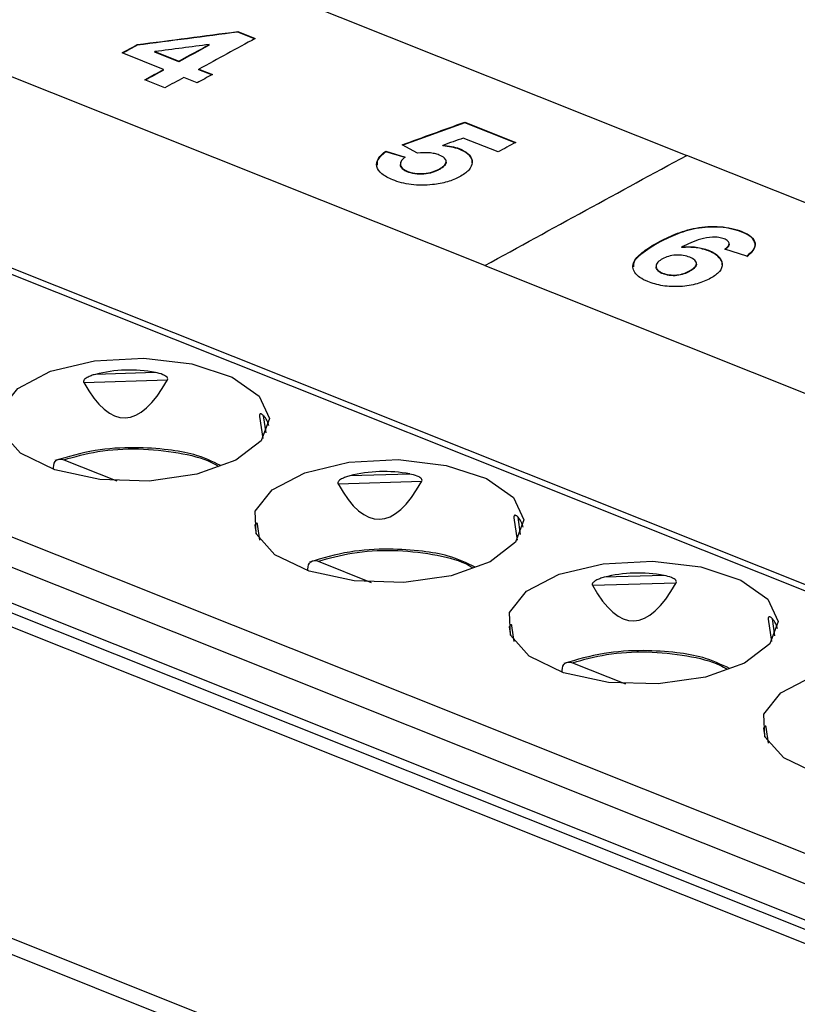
# Model space of a CAD drawing. Header units: millimetres. Extents: x -0.39 to 0.76, y -0.29 to 0.59.
# Tile 71 of 137: x 0.6231 to 0.6346, y -0.0832 to -0.0687. Entities that reach past the tile are written whole.
import ezdxf

# ---------------------------------------------------------------- set-up
doc = ezdxf.new("R2010")
doc.units = ezdxf.units.MM

msp = doc.modelspace()

# ---------------------------------------------------------------- linework, layer by layer
at = {"color": 7, "linetype": 'Continuous', "lineweight": 25}
for p, q in [((0.600626, -0.057783), (0.632981, -0.070686)), ((0.629995, -0.072316), (0.610872, -0.06469)), ((0.657497, -0.086114), (0.60961, -0.067016)), ((0.626341, -0.068855), (0.626598, -0.068958)), ((0.626341, -0.068864), (0.626341, -0.068855)), ((0.626589, -0.068963), (0.626341, -0.068864)), ((0.624853, -0.069058), (0.624853, -0.069049)), ((0.625919, -0.069056), (0.625919, -0.069047)), ((0.625243, -0.069417), (0.624628, -0.069172)), ((0.625115, -0.069152), (0.625468, -0.069293)), ((0.625115, -0.069161), (0.625115, -0.069152)), ((0.625468, -0.069302), (0.625115, -0.069161)), ((0.625468, -0.069302), (0.625468, -0.069293)), ((0.625243, -0.069426), (0.625243, -0.069417)), ((0.625766, -0.069412), (0.625964, -0.069491)), ((0.625766, -0.069421), (0.625766, -0.069412)), ((0.625954, -0.069496), (0.625766, -0.069421)), ((0.625263, -0.069688), (0.624965, -0.069569)), ((0.625738, -0.069614), (0.62554, -0.069535)), ((0.605099, -0.070313), (0.652252, -0.089119)), ((0.629698, -0.070203), (0.62878, -0.070536)), ((0.629698, -0.070194), (0.630451, -0.070494)), ((0.629698, -0.070203), (0.629698, -0.070194)), ((0.630441, -0.070499), (0.629698, -0.070203)), ((0.630191, -0.070636), (0.629676, -0.070431)), ((0.628998, -0.070652), (0.62877, -0.070531)), ((0.629374, -0.070547), (0.629374, -0.070538)), ((0.629615, -0.070595), (0.629615, -0.070586)), ((0.605333, -0.070613), (0.652039, -0.089241)), ((0.628531, -0.070624), (0.628818, -0.070711)), ((0.628531, -0.070633), (0.628531, -0.070624)), ((0.628818, -0.07072), (0.628531, -0.070633)), ((0.665336, -0.08359), (0.632981, -0.070686)), ((0.628745, -0.070813), (0.628745, -0.070822)), ((0.629318, -0.070897), (0.629318, -0.070888)), ((0.629422, -0.070789), (0.629422, -0.07078)), ((0.628845, -0.070928), (0.628845, -0.070919)), ((0.633797, -0.071821), (0.633797, -0.071812)), ((0.632555, -0.071982), (0.632555, -0.071973)), ((0.632908, -0.072049), (0.632908, -0.07204)), ((0.633607, -0.071999), (0.633607, -0.07199)), ((0.633301, -0.072098), (0.633301, -0.072089)), ((0.633868, -0.072174), (0.633542, -0.072071)), ((0.629995, -0.072316), (0.660458, -0.084465)), ((0.632527, -0.072323), (0.632527, -0.072332)), ((0.633124, -0.072296), (0.633124, -0.072287)), ((0.632624, -0.072435), (0.632624, -0.072426)), ((0.633021, -0.072402), (0.633021, -0.072393)), ((0.625121, -0.073897), (0.624234, -0.073924)), ((0.624061, -0.074042), (0.625301, -0.074004)), ((0.626662, -0.074545), (0.62671, -0.074874)), ((0.650422, -0.093442), (0.60446, -0.075112)), ((0.604723, -0.074974), (0.650464, -0.093216)), ((0.623767, -0.075187), (0.624551, -0.075499)), ((0.623614, -0.075327), (0.623614, -0.075303)), ((0.628883, -0.075398), (0.627997, -0.075425)), ((0.627823, -0.075543), (0.629063, -0.075505)), ((0.630425, -0.076046), (0.630473, -0.076374)), ((0.626666, -0.076376), (0.626631, -0.07614)), ((0.627529, -0.076687), (0.628313, -0.077)), ((0.627376, -0.076828), (0.627376, -0.076804)), ((0.631586, -0.077043), (0.632825, -0.077005)), ((0.632646, -0.076898), (0.631759, -0.076925)), ((0.634187, -0.077546), (0.634235, -0.077874)), ((0.630428, -0.077876), (0.630394, -0.07764)), ((0.631138, -0.078328), (0.631138, -0.078304)), ((0.631292, -0.078187), (0.632076, -0.0785)), ((0.63419, -0.079377), (0.634156, -0.07914))]:
    msp.add_line(p, q, dxfattribs=at)
at = {"color": 9, "linetype": 'Continuous', "lineweight": 25}
for p, q in [((0.657401, -0.086169), (0.609425, -0.067035)), ((0.605209, -0.069234), (0.653409, -0.088456)), ((0.605012, -0.069604), (0.652947, -0.088721)), ((0.652397, -0.089035), (0.605012, -0.070138)), ((0.62676, -0.07479), (0.626723, -0.074536)), ((0.630522, -0.07629), (0.630485, -0.076036)), ((0.626594, -0.076156), (0.626613, -0.076286)), ((0.634285, -0.07779), (0.634248, -0.077537)), ((0.630356, -0.077657), (0.630375, -0.077786)), ((0.634118, -0.079157), (0.634137, -0.079286))]:
    msp.add_line(p, q, dxfattribs=at)
at = {"color": 7, "linetype": 'Continuous', "lineweight": 25, "flags": 128}
for points in [[(0.626312, -0.075195), (0.625734, -0.075402), (0.625032, -0.075501), (0.624298, -0.075477), (0.623634, -0.075334), (0.623128, -0.075091), (0.622849, -0.074781), (0.622834, -0.074446), (0.623086, -0.074131), (0.62357, -0.073878), (0.624221, -0.073723), (0.624951, -0.073685), (0.625662, -0.07377), (0.626257, -0.073966), (0.626657, -0.074247), (0.626807, -0.074575), (0.626686, -0.074906), (0.626312, -0.075195)], [(0.630074, -0.076695), (0.629497, -0.076903), (0.628794, -0.077001), (0.628061, -0.076977), (0.627396, -0.076834), (0.62689, -0.076591), (0.626611, -0.076281), (0.626596, -0.075946), (0.626848, -0.075631), (0.627332, -0.075379), (0.627983, -0.075223), (0.628713, -0.075185), (0.629424, -0.07527), (0.63002, -0.075466), (0.630419, -0.075747), (0.630569, -0.076076), (0.630448, -0.076406), (0.630074, -0.076695)], [(0.633836, -0.078195), (0.633259, -0.078403), (0.632556, -0.078502), (0.631823, -0.078478), (0.631158, -0.078335), (0.630652, -0.078092), (0.630373, -0.077782), (0.630358, -0.077447), (0.63061, -0.077132), (0.631094, -0.076879), (0.631745, -0.076723), (0.632476, -0.076685), (0.633187, -0.07677), (0.633782, -0.076967), (0.634181, -0.077248), (0.634331, -0.077576), (0.63421, -0.077907), (0.633836, -0.078195)], [(0.637598, -0.079696), (0.637021, -0.079903), (0.636318, -0.080002), (0.635585, -0.079978), (0.634921, -0.079835), (0.634415, -0.079592), (0.634135, -0.079282), (0.634121, -0.078947), (0.634372, -0.078632), (0.634856, -0.07838), (0.635508, -0.078224), (0.636238, -0.078186), (0.636949, -0.078271), (0.637544, -0.078467), (0.637944, -0.078748), (0.638093, -0.079076), (0.637973, -0.079407), (0.637598, -0.079696)]]:
    msp.add_lwpolyline(points, dxfattribs=at)
at = {"color": 7, "linetype": 'Continuous', "lineweight": 25}
for centre, major_axis, ratio, start_param, end_param in [((0.624808, -0.0758), (0.001839, -0.000825), 0.954224, 1.817703, 2.265853), ((0.624801, -0.063568), (0.000142, 0.010999), 0.181331, 2.833713, 3.465306), ((0.624808, -0.0758), (0.001947, 0.001222), 0.370891, 6.152858, 6.345037), ((0.62857, -0.0773), (0.001839, -0.000825), 0.954224, 1.817703, 2.265853), ((0.628563, -0.065068), (0.000142, 0.010999), 0.181331, 2.833713, 3.465306), ((0.62857, -0.0773), (0.001947, 0.001222), 0.370891, 6.152858, 6.345037), ((0.632332, -0.078801), (0.001839, -0.000825), 0.954224, 1.817703, 2.265853), ((0.632325, -0.066569), (0.000142, 0.010999), 0.181331, 2.833713, 3.465306), ((0.632332, -0.078801), (0.001947, 0.001222), 0.370891, 6.152858, 6.345037)]:
    msp.add_ellipse(centre, major_axis=major_axis, ratio=ratio, start_param=start_param, end_param=end_param, dxfattribs=at)
for points in [[(0.624853, -0.069049), (0.625349, -0.068984), (0.625845, -0.068919), (0.626341, -0.068855)], [(0.626341, -0.068864), (0.625845, -0.068928), (0.625349, -0.068993), (0.624853, -0.069058)], [(0.626598, -0.068958), (0.626321, -0.069109), (0.626043, -0.06926), (0.625766, -0.069412)], [(0.624628, -0.069172), (0.624703, -0.069131), (0.624778, -0.06909), (0.624853, -0.069049)], [(0.624853, -0.069058), (0.624781, -0.069097), (0.62471, -0.069136), (0.624638, -0.069176)], [(0.625919, -0.069047), (0.625651, -0.069082), (0.625383, -0.069117), (0.625115, -0.069152)], [(0.625468, -0.069293), (0.625619, -0.069211), (0.625769, -0.069129), (0.625919, -0.069047)], [(0.625919, -0.069056), (0.625769, -0.069138), (0.625619, -0.06922), (0.625468, -0.069302)], [(0.624965, -0.069569), (0.625058, -0.069518), (0.62515, -0.069467), (0.625243, -0.069417)], [(0.625243, -0.069426), (0.625153, -0.069475), (0.625064, -0.069524), (0.624975, -0.069573)], [(0.62554, -0.069535), (0.625448, -0.069586), (0.625355, -0.069637), (0.625263, -0.069688)], [(0.625964, -0.069491), (0.625889, -0.069532), (0.625814, -0.069573), (0.625738, -0.069614)], [(0.62877, -0.070531), (0.62908, -0.070418), (0.629389, -0.070306), (0.629698, -0.070194)], [(0.629676, -0.070431), (0.629575, -0.070466), (0.629474, -0.070502), (0.629374, -0.070538)], [(0.630451, -0.070494), (0.630364, -0.070541), (0.630277, -0.070589), (0.630191, -0.070636)], [(0.629995, -0.072316), (0.63099, -0.071768), (0.631986, -0.071224), (0.632981, -0.070686)]]:
    msp.add_open_spline(points, degree=3, dxfattribs=at)
for points, knots in [([(0.629374, -0.070538), (0.629418, -0.070542), (0.629461, -0.070546), (0.629543, -0.070562), (0.62958, -0.070574), (0.629615, -0.070586)], [0, 0, 0, 0, 0.5, 0.5, 1, 1, 1, 1]), ([(0.629615, -0.070595), (0.62958, -0.070583), (0.629543, -0.070571), (0.629461, -0.070555), (0.629417, -0.070551), (0.629374, -0.070547)], [0, 0, 0, 0, 0.5, 0.5, 1, 1, 1, 1]), ([(0.629615, -0.070586), (0.629646, -0.070599), (0.629675, -0.070613), (0.629724, -0.070643), (0.629746, -0.07066), (0.629795, -0.070713), (0.629809, -0.070752), (0.629807, -0.070829), (0.629789, -0.070868), (0.629739, -0.070922), (0.629719, -0.070939), (0.629673, -0.070972), (0.629647, -0.070988), (0.629621, -0.071003)], [0, 0, 0, 0, 0.125, 0.125, 0.25, 0.25, 0.5, 0.5, 0.75, 0.75, 0.875, 0.875, 1, 1, 1, 1]), ([(0.629805, -0.070796), (0.629806, -0.070793), (0.629818, -0.070757), (0.629775, -0.070689), (0.629692, -0.070628), (0.629629, -0.070601), (0.629615, -0.070595)], [0, 0, 0, 0, 0.039546, 0.473765, 0.886839, 1, 1, 1, 1]), ([(0.628632, -0.071048), (0.62857, -0.071022), (0.628514, -0.070994), (0.628431, -0.070927), (0.628404, -0.070889), (0.628387, -0.07081), (0.628396, -0.07077), (0.628444, -0.070694), (0.628484, -0.070658), (0.628531, -0.070624)], [0, 0, 0, 0, 0.25, 0.25, 0.5, 0.5, 0.75, 0.75, 1, 1, 1, 1]), ([(0.628531, -0.070633), (0.628474, -0.070678), (0.628396, -0.070741), (0.6284, -0.07081), (0.628401, -0.070829)], [0, 0, 0, 0, 0.724177, 1, 1, 1, 1]), ([(0.628818, -0.070711), (0.628796, -0.070728), (0.628776, -0.070744), (0.62875, -0.070781), (0.628744, -0.0708), (0.628747, -0.070838), (0.628756, -0.070857), (0.62879, -0.070892), (0.628816, -0.070906), (0.628845, -0.070919)], [0, 0, 0, 0, 0.25, 0.25, 0.5, 0.5, 0.75, 0.75, 1, 1, 1, 1]), ([(0.629319, -0.070681), (0.629297, -0.070673), (0.629274, -0.070666), (0.629223, -0.070655), (0.629195, -0.070651), (0.629112, -0.070645), (0.629054, -0.070647), (0.628998, -0.070652)], [0, 0, 0, 0, 0.25, 0.25, 0.5, 0.5, 1, 1, 1, 1]), ([(0.629318, -0.070888), (0.629344, -0.070873), (0.62937, -0.070857), (0.629407, -0.070822), (0.62942, -0.070803), (0.629423, -0.070763), (0.629413, -0.070744), (0.629378, -0.070709), (0.62935, -0.070694), (0.629319, -0.070681)], [0, 0, 0, 0, 0.25, 0.25, 0.5, 0.5, 0.75, 0.75, 1, 1, 1, 1]), ([(0.628845, -0.070928), (0.628838, -0.070925), (0.628823, -0.070918), (0.628802, -0.070907), (0.628784, -0.070895), (0.628771, -0.070882), (0.62876, -0.070869), (0.628753, -0.070857), (0.628748, -0.070844), (0.628745, -0.070832), (0.628745, -0.070825), (0.628745, -0.070822)], [0, 0, 0, 0, 0.121183, 0.242844, 0.368134, 0.49529, 0.600733, 0.707082, 0.816116, 0.925944, 1, 1, 1, 1]), ([(0.628845, -0.070919), (0.62888, -0.070933), (0.628918, -0.070944), (0.629004, -0.070956), (0.62905, -0.070957), (0.629138, -0.070951), (0.629181, -0.070943), (0.629255, -0.070919), (0.629287, -0.070903), (0.629318, -0.070888)], [0, 0, 0, 0, 0.25, 0.25, 0.5, 0.5, 0.75, 0.75, 1, 1, 1, 1]), ([(0.629318, -0.070897), (0.629287, -0.070912), (0.629255, -0.070927), (0.62918, -0.070952), (0.629137, -0.07096), (0.629048, -0.070966), (0.629003, -0.070965), (0.628918, -0.070952), (0.62888, -0.070941), (0.628845, -0.070928)], [0, 0, 0, 0, 0.25, 0.25, 0.5, 0.5, 0.75, 0.75, 1, 1, 1, 1]), ([(0.629421, -0.070789), (0.62942, -0.070795), (0.62942, -0.070805), (0.629413, -0.070818), (0.629406, -0.07083), (0.629395, -0.070841), (0.629384, -0.070853), (0.62937, -0.070863), (0.629353, -0.070875), (0.629336, -0.070886), (0.629322, -0.070894), (0.629318, -0.070897)], [0, 0, 0, 0, 0.146041, 0.239868, 0.34384, 0.448804, 0.555748, 0.663321, 0.747186, 0.91554, 1, 1, 1, 1]), ([(0.629621, -0.071003), (0.629567, -0.071031), (0.629508, -0.071057), (0.629372, -0.071096), (0.629298, -0.071109), (0.629221, -0.071118)], [0, 0, 0, 0, 0.5, 0.5, 1, 1, 1, 1]), ([(0.629221, -0.071118), (0.629169, -0.071123), (0.629117, -0.071127), (0.629011, -0.071127), (0.628958, -0.071124), (0.628856, -0.071111), (0.628808, -0.071102), (0.628715, -0.071078), (0.628673, -0.071063), (0.628632, -0.071048)], [0, 0, 0, 0, 0.25, 0.25, 0.5, 0.5, 0.75, 0.75, 1, 1, 1, 1]), ([(0.632555, -0.071973), (0.632636, -0.07193), (0.632719, -0.071889), (0.632902, -0.071815), (0.633004, -0.071782), (0.63323, -0.071739), (0.633355, -0.071732), (0.633535, -0.071745), (0.633592, -0.071754), (0.6337, -0.071778), (0.63375, -0.071795), (0.633797, -0.071812)], [0, 0, 0, 0, 0.25, 0.25, 0.5, 0.5, 0.75, 0.75, 0.875, 0.875, 1, 1, 1, 1]), ([(0.633797, -0.071821), (0.63375, -0.071804), (0.633702, -0.071787), (0.633594, -0.071763), (0.633536, -0.071754), (0.633359, -0.071741), (0.633233, -0.071748), (0.633006, -0.07179), (0.632905, -0.071823), (0.632719, -0.071897), (0.632636, -0.071939), (0.632555, -0.071982)], [0, 0, 0, 0, 0.125, 0.125, 0.25, 0.25, 0.5, 0.5, 0.75, 0.75, 1, 1, 1, 1]), ([(0.633533, -0.07192), (0.63351, -0.071911), (0.633483, -0.071904), (0.633424, -0.071895), (0.633393, -0.071894), (0.6333, -0.071897), (0.633241, -0.071909), (0.633085, -0.071957), (0.632996, -0.071998), (0.632908, -0.07204)], [0, 0, 0, 0, 0.125, 0.125, 0.25, 0.25, 0.5, 0.5, 1, 1, 1, 1]), ([(0.633797, -0.071812), (0.63385, -0.071834), (0.633898, -0.071859), (0.633966, -0.071918), (0.633986, -0.07195), (0.633995, -0.072017), (0.633984, -0.072051), (0.633939, -0.072115), (0.633905, -0.072145), (0.633868, -0.072174)], [0, 0, 0, 0, 0.25, 0.25, 0.5, 0.5, 0.75, 0.75, 1, 1, 1, 1]), ([(0.633868, -0.072183), (0.633905, -0.072154), (0.633939, -0.072124), (0.633984, -0.07206), (0.633995, -0.072027), (0.633986, -0.07196), (0.633967, -0.071927), (0.633899, -0.071868), (0.633851, -0.071843), (0.633797, -0.071821)], [0, 0, 0, 0, 0.25, 0.25, 0.5, 0.5, 0.75, 0.75, 1, 1, 1, 1]), ([(0.632404, -0.072552), (0.632361, -0.072534), (0.632321, -0.072515), (0.632256, -0.07247), (0.63223, -0.072445), (0.632178, -0.072368), (0.632175, -0.072311), (0.632229, -0.072203), (0.632282, -0.072153), (0.632406, -0.072059), (0.632479, -0.072015), (0.632555, -0.071973)], [0, 0, 0, 0, 0.125, 0.125, 0.25, 0.25, 0.5, 0.5, 0.75, 0.75, 1, 1, 1, 1]), ([(0.632555, -0.071982), (0.632452, -0.072044), (0.632299, -0.072137), (0.632184, -0.072266), (0.632193, -0.07232), (0.632195, -0.072336)], [0, 0, 0, 0, 0.589259, 0.88053, 1, 1, 1, 1]), ([(0.632908, -0.07204), (0.632979, -0.072035), (0.633051, -0.072035), (0.633152, -0.072048), (0.633185, -0.072054), (0.633246, -0.072069), (0.633274, -0.072079), (0.633301, -0.072089)], [0, 0, 0, 0, 0.5, 0.5, 0.75, 0.75, 1, 1, 1, 1]), ([(0.633301, -0.072098), (0.633274, -0.072088), (0.633246, -0.072078), (0.633184, -0.072063), (0.633152, -0.072056), (0.633051, -0.072044), (0.632979, -0.072044), (0.632908, -0.072049)], [0, 0, 0, 0, 0.25, 0.25, 0.5, 0.5, 1, 1, 1, 1]), ([(0.633542, -0.072071), (0.633559, -0.072059), (0.633575, -0.072047), (0.633598, -0.072021), (0.633606, -0.072007), (0.633608, -0.071979), (0.633602, -0.071965), (0.633576, -0.07194), (0.633555, -0.07193), (0.633533, -0.07192)], [0, 0, 0, 0, 0.25, 0.25, 0.5, 0.5, 0.75, 0.75, 1, 1, 1, 1]), ([(0.633607, -0.071999), (0.633607, -0.072001), (0.633607, -0.072006), (0.633605, -0.072014), (0.633602, -0.072022), (0.633596, -0.072032), (0.633587, -0.072042), (0.633577, -0.072053), (0.633566, -0.072062), (0.633554, -0.072071), (0.633546, -0.072077), (0.633542, -0.07208)], [0, 0, 0, 0, 0.0827307, 0.1689103, 0.2555765, 0.3827406, 0.5109217, 0.6416977, 0.7731505, 0.8865399, 1, 1, 1, 1]), ([(0.633025, -0.072192), (0.632996, -0.072182), (0.632965, -0.072172), (0.632893, -0.072161), (0.632854, -0.072159), (0.632778, -0.072164), (0.632742, -0.07217), (0.632678, -0.07219), (0.63265, -0.072203), (0.632624, -0.072216)], [0, 0, 0, 0, 0.25, 0.25, 0.5, 0.5, 0.75, 0.75, 1, 1, 1, 1]), ([(0.633021, -0.072393), (0.633047, -0.072378), (0.633072, -0.072363), (0.633109, -0.072329), (0.633122, -0.07231), (0.633125, -0.072272), (0.633116, -0.072253), (0.633083, -0.072219), (0.633055, -0.072205), (0.633025, -0.072192)], [0, 0, 0, 0, 0.25, 0.25, 0.5, 0.5, 0.75, 0.75, 1, 1, 1, 1]), ([(0.633301, -0.072089), (0.633331, -0.072102), (0.633361, -0.072115), (0.633411, -0.072145), (0.633432, -0.072162), (0.633485, -0.072214), (0.633502, -0.072252), (0.633508, -0.072329), (0.633494, -0.072368), (0.633433, -0.072441), (0.633385, -0.072474), (0.633332, -0.072504)], [0, 0, 0, 0, 0.125, 0.125, 0.25, 0.25, 0.5, 0.5, 0.75, 0.75, 1, 1, 1, 1]), ([(0.633501, -0.07231), (0.633502, -0.072305), (0.633514, -0.072267), (0.63347, -0.072198), (0.633385, -0.072134), (0.633318, -0.072105), (0.633301, -0.072098)], [0, 0, 0, 0, 0.060397, 0.466858, 0.86464, 1, 1, 1, 1]), ([(0.632624, -0.072216), (0.632597, -0.072232), (0.632573, -0.072248), (0.632537, -0.072283), (0.632527, -0.072303), (0.632526, -0.072342), (0.632535, -0.072362), (0.632559, -0.072389), (0.632569, -0.072397), (0.632594, -0.072413), (0.632609, -0.072419), (0.632624, -0.072426)], [0, 0, 0, 0, 0.25, 0.25, 0.5, 0.5, 0.75, 0.75, 0.875, 0.875, 1, 1, 1, 1]), ([(0.632624, -0.072435), (0.632617, -0.072432), (0.632603, -0.072426), (0.632583, -0.072415), (0.632566, -0.072404), (0.632553, -0.072391), (0.632543, -0.072379), (0.632536, -0.072368), (0.63253, -0.072356), (0.632527, -0.072344), (0.632527, -0.072336), (0.632527, -0.072332)], [0, 0, 0, 0, 0.11835, 0.23713, 0.359394, 0.483591, 0.586321, 0.689782, 0.795372, 0.901642, 1, 1, 1, 1]), ([(0.633124, -0.072296), (0.633123, -0.072303), (0.633122, -0.072313), (0.633114, -0.072328), (0.633106, -0.072339), (0.633095, -0.072351), (0.633082, -0.072362), (0.633069, -0.072372), (0.633053, -0.072383), (0.633037, -0.072393), (0.633025, -0.0724), (0.633021, -0.072402)], [0, 0, 0, 0, 0.174846, 0.265405, 0.371996, 0.479444, 0.589105, 0.699264, 0.774238, 0.924634, 1, 1, 1, 1]), ([(0.632624, -0.072426), (0.632654, -0.072437), (0.632685, -0.072446), (0.632758, -0.072457), (0.632797, -0.072458), (0.632872, -0.072451), (0.632907, -0.072441), (0.632968, -0.07242), (0.632995, -0.072407), (0.633021, -0.072393)], [0, 0, 0, 0, 0.25, 0.25, 0.5, 0.5, 0.75, 0.75, 1, 1, 1, 1]), ([(0.633021, -0.072402), (0.632995, -0.072415), (0.632969, -0.072428), (0.632907, -0.07245), (0.632873, -0.072459), (0.632798, -0.072467), (0.632759, -0.072465), (0.632686, -0.072455), (0.632654, -0.072446), (0.632624, -0.072435)], [0, 0, 0, 0, 0.25, 0.25, 0.5, 0.5, 0.75, 0.75, 1, 1, 1, 1]), ([(0.633332, -0.072504), (0.633273, -0.072535), (0.633209, -0.072563), (0.633058, -0.072606), (0.632973, -0.07262), (0.632798, -0.07263), (0.632709, -0.072626), (0.632587, -0.072607), (0.632547, -0.072598), (0.632472, -0.072577), (0.632438, -0.072565), (0.632404, -0.072552)], [0, 0, 0, 0, 0.25, 0.25, 0.5, 0.5, 0.75, 0.75, 0.875, 0.875, 1, 1, 1, 1]), ([(0.624234, -0.073924), (0.624213, -0.07393), (0.624191, -0.073936), (0.62417, -0.073944), (0.62415, -0.073951), (0.62413, -0.07396), (0.624111, -0.073971), (0.624101, -0.073976), (0.624093, -0.073982), (0.624084, -0.073989), (0.624078, -0.073994), (0.624072, -0.074), (0.624067, -0.074006), (0.624064, -0.07401), (0.624062, -0.074014), (0.624061, -0.074018), (0.624059, -0.074021), (0.624058, -0.074024), (0.624058, -0.074028), (0.624058, -0.074031), (0.624058, -0.074035), (0.624059, -0.074038), (0.62406, -0.074039), (0.62406, -0.074041), (0.624061, -0.074042)], [0, 0, 0, 0, 0.0000683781, 0.0000683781, 0.0000683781, 0.0001344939, 0.0001344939, 0.0001344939, 0.0001663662, 0.0001663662, 0.0001663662, 0.0001910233, 0.0001910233, 0.0001910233, 0.000204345, 0.000204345, 0.000204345, 0.0002156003, 0.0002156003, 0.0002156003, 0.0002269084, 0.0002269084, 0.0002269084, 0.0002330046, 0.0002330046, 0.0002330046, 0.0002330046]), ([(0.625301, -0.074004), (0.625305, -0.073997), (0.625305, -0.073987), (0.625297, -0.07397), (0.625291, -0.073963), (0.625268, -0.073945), (0.62525, -0.073936), (0.625197, -0.073914), (0.625159, -0.073904), (0.625121, -0.073897)], [0, 0, 0, 0, 0.125, 0.125, 0.25, 0.25, 0.5, 0.5, 1, 1, 1, 1]), ([(0.626723, -0.074536), (0.62672, -0.074533), (0.626713, -0.074525), (0.626703, -0.074517), (0.626693, -0.07451), (0.626684, -0.074507), (0.626677, -0.074507), (0.626672, -0.074508), (0.626668, -0.074511), (0.626665, -0.074515), (0.626662, -0.074521), (0.626661, -0.07453), (0.626662, -0.074539), (0.626662, -0.074544), (0.626663, -0.074545)], [0, 0, 0, 0, 0.147901, 0.29613, 0.438633, 0.582166, 0.650985, 0.72034, 0.773221, 0.827092, 0.884893, 0.933665, 0.982599, 1, 1, 1, 1]), ([(0.626089, -0.075272), (0.625963, -0.075212), (0.625736, -0.075104), (0.625285, -0.07503), (0.624788, -0.074996), (0.624187, -0.075035), (0.623828, -0.075143), (0.623636, -0.0752)], [0, 0, 0, 0, 0.189358, 0.342042, 0.528002, 0.747282, 1, 1, 1, 1]), ([(0.623614, -0.075303), (0.623614, -0.075256), (0.623631, -0.075216), (0.623688, -0.075174), (0.623727, -0.075171), (0.623767, -0.075187)], [0, 0, 0, 0, 0.5, 0.5, 1, 1, 1, 1]), ([(0.629063, -0.075505), (0.629067, -0.075497), (0.629067, -0.075488), (0.62906, -0.075471), (0.629053, -0.075464), (0.62903, -0.075445), (0.629013, -0.075436), (0.628959, -0.075414), (0.628921, -0.075405), (0.628883, -0.075398)], [0, 0, 0, 0, 0.125, 0.125, 0.25, 0.25, 0.5, 0.5, 1, 1, 1, 1]), ([(0.627997, -0.075425), (0.627975, -0.07543), (0.627953, -0.075437), (0.627932, -0.075444), (0.627912, -0.075452), (0.627892, -0.07546), (0.627873, -0.075471), (0.627864, -0.075477), (0.627855, -0.075482), (0.627846, -0.075489), (0.62784, -0.075494), (0.627834, -0.0755), (0.627829, -0.075507), (0.627827, -0.07551), (0.627824, -0.075514), (0.627823, -0.075518), (0.627821, -0.075521), (0.62782, -0.075525), (0.62782, -0.075528), (0.62782, -0.075532), (0.62782, -0.075535), (0.627821, -0.075538), (0.627822, -0.07554), (0.627823, -0.075541), (0.627823, -0.075543)], [0, 0, 0, 0, 0.0000683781, 0.0000683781, 0.0000683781, 0.0001344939, 0.0001344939, 0.0001344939, 0.0001663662, 0.0001663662, 0.0001663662, 0.0001910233, 0.0001910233, 0.0001910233, 0.000204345, 0.000204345, 0.000204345, 0.0002156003, 0.0002156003, 0.0002156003, 0.0002269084, 0.0002269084, 0.0002269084, 0.0002330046, 0.0002330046, 0.0002330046, 0.0002330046]), ([(0.626631, -0.07614), (0.626631, -0.076139), (0.626631, -0.076135), (0.62663, -0.076132), (0.626628, -0.076128), (0.626625, -0.076125), (0.626621, -0.076124), (0.626616, -0.076126), (0.62661, -0.076131), (0.626605, -0.076137), (0.626599, -0.076145), (0.626596, -0.076152), (0.626594, -0.076156)], [0, 0, 0, 0, 0.023772, 0.06764, 0.112682, 0.19691, 0.283074, 0.415716, 0.549734, 0.686166, 0.82299, 1, 1, 1, 1]), ([(0.630485, -0.076036), (0.630482, -0.076033), (0.630476, -0.076026), (0.630465, -0.076017), (0.630455, -0.076011), (0.630446, -0.076008), (0.630439, -0.076007), (0.630434, -0.076008), (0.63043, -0.076011), (0.630427, -0.076015), (0.630425, -0.076022), (0.630423, -0.076031), (0.630424, -0.076039), (0.630425, -0.076044), (0.630425, -0.076046)], [0, 0, 0, 0, 0.1479009, 0.2961302, 0.4386327, 0.5821665, 0.6509847, 0.7203397, 0.7732208, 0.8270917, 0.8848927, 0.933665, 0.9825988, 1, 1, 1, 1]), ([(0.629851, -0.076773), (0.629725, -0.076713), (0.629498, -0.076605), (0.629047, -0.07653), (0.62855, -0.076496), (0.62795, -0.076536), (0.627591, -0.076643), (0.627399, -0.076701)], [0, 0, 0, 0, 0.189358, 0.342042, 0.528002, 0.747282, 1, 1, 1, 1]), ([(0.627376, -0.076804), (0.627376, -0.076756), (0.627393, -0.076717), (0.62745, -0.076674), (0.627489, -0.076671), (0.627529, -0.076687)], [0, 0, 0, 0, 0.5, 0.5, 1, 1, 1, 1]), ([(0.631759, -0.076925), (0.631737, -0.076931), (0.631716, -0.076937), (0.631694, -0.076945), (0.631674, -0.076952), (0.631654, -0.076961), (0.631635, -0.076972), (0.631626, -0.076977), (0.631617, -0.076983), (0.631609, -0.07699), (0.631602, -0.076995), (0.631596, -0.077001), (0.631591, -0.077007), (0.631589, -0.077011), (0.631587, -0.077014), (0.631585, -0.077018), (0.631584, -0.077022), (0.631583, -0.077025), (0.631582, -0.077029), (0.631582, -0.077032), (0.631583, -0.077035), (0.631584, -0.077038), (0.631584, -0.07704), (0.631585, -0.077042), (0.631586, -0.077043)], [0, 0, 0, 0, 0.0000683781, 0.0000683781, 0.0000683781, 0.0001344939, 0.0001344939, 0.0001344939, 0.0001663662, 0.0001663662, 0.0001663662, 0.0001910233, 0.0001910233, 0.0001910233, 0.000204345, 0.000204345, 0.000204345, 0.0002156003, 0.0002156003, 0.0002156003, 0.0002269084, 0.0002269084, 0.0002269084, 0.0002330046, 0.0002330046, 0.0002330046, 0.0002330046]), ([(0.632825, -0.077005), (0.632829, -0.076998), (0.63283, -0.076988), (0.632822, -0.076971), (0.632815, -0.076964), (0.632792, -0.076945), (0.632775, -0.076937), (0.632721, -0.076914), (0.632684, -0.076905), (0.632646, -0.076898)], [0, 0, 0, 0, 0.125, 0.125, 0.25, 0.25, 0.5, 0.5, 1, 1, 1, 1]), ([(0.634248, -0.077537), (0.634244, -0.077533), (0.634238, -0.077526), (0.634227, -0.077518), (0.634217, -0.077511), (0.634208, -0.077508), (0.634201, -0.077508), (0.634197, -0.077509), (0.634193, -0.077512), (0.634189, -0.077516), (0.634187, -0.077522), (0.634186, -0.077531), (0.634186, -0.07754), (0.634187, -0.077545), (0.634187, -0.077546)], [0, 0, 0, 0, 0.147901, 0.29613, 0.438633, 0.582166, 0.650985, 0.72034, 0.773221, 0.827092, 0.884893, 0.933665, 0.982599, 1, 1, 1, 1]), ([(0.630393, -0.07764), (0.630393, -0.077639), (0.630393, -0.077636), (0.630392, -0.077632), (0.63039, -0.077628), (0.630387, -0.077626), (0.630383, -0.077625), (0.630378, -0.077627), (0.630372, -0.077631), (0.630367, -0.077637), (0.630362, -0.077646), (0.630358, -0.077653), (0.630356, -0.077657)], [0, 0, 0, 0, 0.023772, 0.06764, 0.112682, 0.19691, 0.283074, 0.415716, 0.549734, 0.686166, 0.82299, 1, 1, 1, 1]), ([(0.633613, -0.078273), (0.633488, -0.078213), (0.633261, -0.078105), (0.632809, -0.07803), (0.632312, -0.077997), (0.631712, -0.078036), (0.631353, -0.078143), (0.631161, -0.078201)], [0, 0, 0, 0, 0.189358, 0.342042, 0.528002, 0.747282, 1, 1, 1, 1]), ([(0.631138, -0.078304), (0.631138, -0.078257), (0.631155, -0.078217), (0.631212, -0.078175), (0.631251, -0.078171), (0.631292, -0.078187)], [0, 0, 0, 0, 0.5, 0.5, 1, 1, 1, 1]), ([(0.634156, -0.079141), (0.634156, -0.079139), (0.634155, -0.079136), (0.634154, -0.079133), (0.634152, -0.079129), (0.634149, -0.079126), (0.634145, -0.079125), (0.63414, -0.079127), (0.634135, -0.079131), (0.634129, -0.079138), (0.634124, -0.079146), (0.63412, -0.079153), (0.634118, -0.079157)], [0, 0, 0, 0, 0.023772, 0.06764, 0.112682, 0.19691, 0.283074, 0.415716, 0.549734, 0.686166, 0.82299, 1, 1, 1, 1])]:
    msp.add_open_spline(points, degree=3, knots=knots, dxfattribs=at)
at = {"color": 9, "linetype": 'Continuous', "lineweight": 25}
for points in [[(0.623767, -0.075187), (0.62393, -0.075141), (0.624266, -0.075047), (0.624874, -0.075011), (0.625455, -0.075071), (0.625869, -0.075172), (0.62602, -0.075262), (0.626056, -0.075284)], [(0.627529, -0.076687), (0.627692, -0.076641), (0.628028, -0.076547), (0.628636, -0.076512), (0.629217, -0.076572), (0.629631, -0.076672), (0.629782, -0.076763), (0.629818, -0.076784)], [(0.631292, -0.078187), (0.631454, -0.078142), (0.63179, -0.078047), (0.632398, -0.078012), (0.632979, -0.078072), (0.633393, -0.078173), (0.633544, -0.078263), (0.63358, -0.078284)]]:
    msp.add_open_spline(points, degree=3, knots=[0, 0, 0, 0, 0.225526, 0.464883, 0.704241, 0.929766, 1, 1, 1, 1], dxfattribs=at)

doc.saveas('drawing.dxf')
